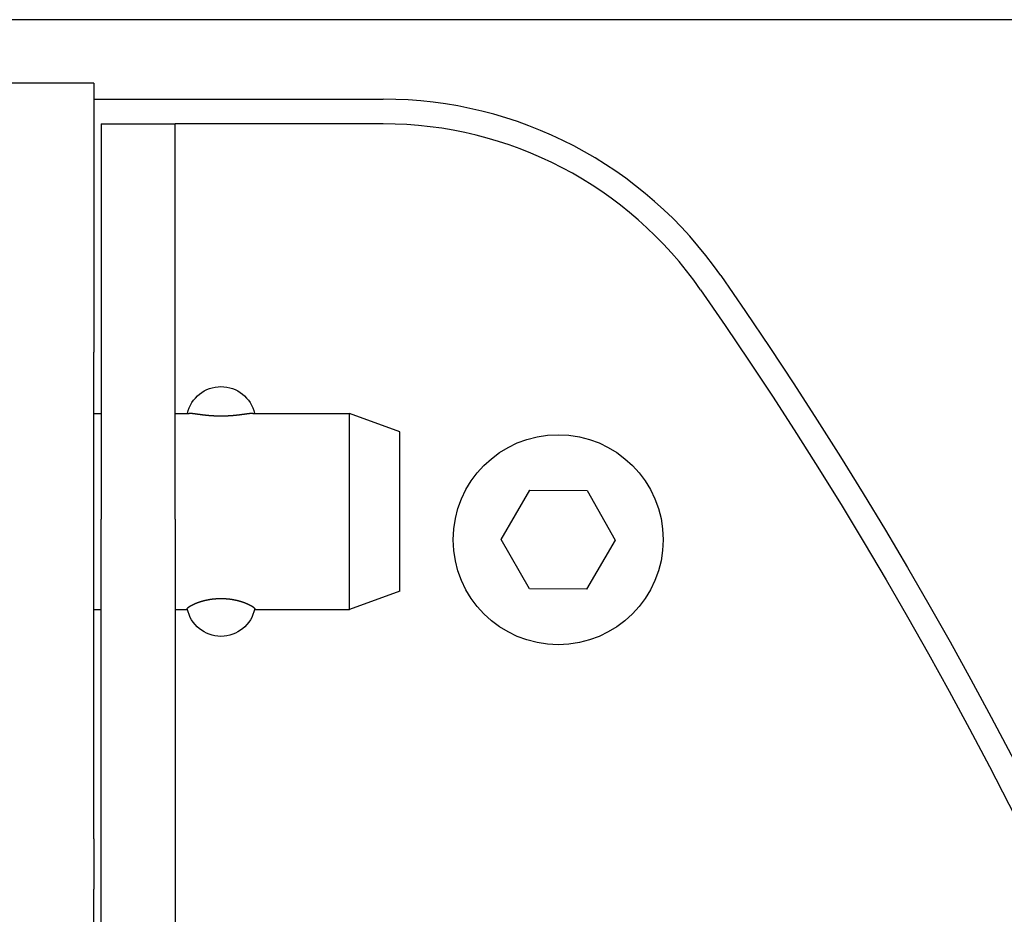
# Model space of a CAD drawing. Extents: x 1917 to 3682, y 1570 to 2675.
# Tile 155 of 166: x 3498 to 3538, y 2575 to 2612. Entities that reach past the tile are written whole.
import ezdxf

# ---------------------------------------------------------------- set-up
doc = ezdxf.new("R2010")
doc.units = 0
doc.header["$MEASUREMENT"] = 0
doc.layers.add('KF_SEQUENZA_5_NW_REAR', color=7, linetype='CONTINUOUS')

# ---------------------------------------------------------------- blocks, each defined once
blk = doc.blocks.new('KF_SEQUENZA_5_NW_REAR')
at = {"layer": 'KF_SEQUENZA_5_NW_REAR'}
for p, q in [((72.5, -40.879796), (-72.5, -40.879796)), ((72.5, -40.879796), (-72.5, -40.879796)), ((3, -43.44933), (-3, -43.44933)), ((3, -43.44933), (3, -54.335045)), ((3, -44.096028), (14.715535, -44.096028)), ((3.3, -45.095868), (6.3, -45.095868)), ((3.3, -45.095868), (3.3, -61.095868)), ((6.3, -61.095868), (6.3, -45.095868)), ((10.1, -45.095868), (6.3, -45.095868)), ((14.71542, -45.095868), (10.1, -45.095868)), ((3, -74.039282), (3, -54.335045)), ((3, -56.818707), (3.3, -56.818707)), ((6.3, -56.818707), (6.864742, -56.818707)), ((9.434259, -56.818707), (13.356164, -56.818707)), ((13.356164, -64.756207), (13.356164, -56.818707)), ((15.388164, -57.558294), (13.356164, -56.818707)), ((15.388164, -64.016619), (15.388164, -57.558294)), ((19.49064, -61.91708), (20.657293, -59.924029)), ((20.657293, -59.924029), (22.966653, -59.937854)), ((22.966653, -59.937854), (24.10936, -61.94473)), ((3.3, -246.903526), (3.3, -61.095868)), ((6.3, -61.095868), (6.3, -246.903526)), ((20.633347, -63.923957), (19.49064, -61.91708)), ((24.10936, -61.94473), (22.942707, -63.937782)), ((15.388164, -64.016619), (13.356164, -64.756207)), ((22.942707, -63.937782), (20.633347, -63.923957)), ((3, -64.756207), (3.3, -64.756207)), ((6.3, -64.756207), (6.79068, -64.756207)), ((9.50832, -64.756207), (13.356164, -64.756207)), ((3, -74.039282), (3, -76.077941)), ((3, -78.116599), (3, -76.077941))]:
    blk.add_line(p, q, dxfattribs=at)
for points in [[(8.1495, -56.9308, 0), (8.14441, -56.9308, 0), (8.13932, -56.9308, 0), (8.13422, -56.9308, 0), (8.12911, -56.9308, 0), (8.124, -56.9308, 0), (8.11888, -56.9307, 0), (8.11375, -56.9307, 0), (8.10862, -56.9307, 0), (8.10348, -56.9306, 0), (8.09833, -56.9306, 0), (8.09318, -56.9305, 0), (8.08802, -56.9305, 0), (8.08286, -56.9304, 0), (8.07769, -56.9303, 0), (8.07252, -56.9303, 0), (8.06734, -56.9302, 0), (8.06216, -56.9301, 0), (8.05697, -56.93, 0), (8.05178, -56.9299, 0), (8.04658, -56.9298, 0), (8.04138, -56.9297, 0), (8.03617, -56.9296, 0), (8.03097, -56.9295, 0), (8.02576, -56.9294, 0), (8.02054, -56.9292, 0), (8.01532, -56.9291, 0), (8.0101, -56.929, 0), (8.00488, -56.9288, 0), (7.99965, -56.9287, 0), (7.99442, -56.9285, 0), (7.98919, -56.9284, 0), (7.98396, -56.9282, 0), (7.97872, -56.9281, 0), (7.97348, -56.9279, 0), (7.96824, -56.9277, 0), (7.963, -56.9275, 0), (7.95776, -56.9274, 0), (7.95252, -56.9272, 0), (7.94727, -56.927, 0), (7.94203, -56.9268, 0), (7.93678, -56.9266, 0), (7.93154, -56.9264, 0), (7.92629, -56.9262, 0), (7.92104, -56.926, 0), (7.9158, -56.9257, 0), (7.91055, -56.9255, 0), (7.90531, -56.9253, 0), (7.90006, -56.925, 0), (7.89482, -56.9248, 0), (7.88957, -56.9246, 0), (7.88433, -56.9243, 0), (7.87909, -56.9241, 0), (7.87385, -56.9238, 0), (7.86861, -56.9236, 0), (7.86338, -56.9233, 0), (7.85814, -56.923, 0), (7.85291, -56.9227, 0), (7.84768, -56.9225, 0), (7.84245, -56.9222, 0), (7.83723, -56.9219, 0), (7.83201, -56.9216, 0), (7.82679, -56.9213, 0), (7.82157, -56.921, 0), (7.81636, -56.9207, 0), (7.81115, -56.9204, 0), (7.80595, -56.9201, 0), (7.80075, -56.9198, 0), (7.79555, -56.9194, 0), (7.79036, -56.9191, 0), (7.78517, -56.9188, 0), (7.77998, -56.9184, 0), (7.7748, -56.9181, 0), (7.76963, -56.9178, 0), (7.76446, -56.9174, 0), (7.7593, -56.9171, 0), (7.75414, -56.9167, 0), (7.74899, -56.9163, 0), (7.74384, -56.916, 0), (7.7387, -56.9156, 0), (7.73356, -56.9152, 0), (7.72843, -56.9149, 0), (7.72331, -56.9145, 0), (7.7182, -56.9141, 0), (7.71309, -56.9137, 0), (7.70799, -56.9133, 0), (7.70289, -56.9129, 0), (7.6978, -56.9125, 0), (7.69272, -56.9121, 0), (7.68765, -56.9117, 0), (7.68259, -56.9113, 0), (7.67753, -56.9109, 0), (7.67248, -56.9105, 0), (7.66744, -56.91, 0), (7.66241, -56.9096, 0), (7.65739, -56.9092, 0), (7.65238, -56.9087, 0), (7.64737, -56.9083, 0), (7.64238, -56.9079, 0), (7.63739, -56.9074, 0), (7.63241, -56.907, 0), (7.62744, -56.9065, 0), (7.62248, -56.9061, 0), (7.61753, -56.9056, 0), (7.61259, -56.9051, 0), (7.60766, -56.9047, 0), (7.60274, -56.9042, 0), (7.59783, -56.9037, 0), (7.59293, -56.9033, 0), (7.58804, -56.9028, 0), (7.58316, -56.9023, 0), (7.57829, -56.9018, 0), (7.57344, -56.9014, 0), (7.56859, -56.9009, 0), (7.56375, -56.9004, 0), (7.55893, -56.8999, 0), (7.55411, -56.8994, 0), (7.54931, -56.8989, 0), (7.54451, -56.8984, 0), (7.53973, -56.8979, 0), (7.53496, -56.8974, 0), (7.5302, -56.8969, 0), (7.52546, -56.8964, 0), (7.52072, -56.8959, 0), (7.516, -56.8954, 0), (7.51129, -56.8949, 0), (7.50659, -56.8944, 0), (7.50191, -56.8939, 0), (7.49723, -56.8933, 0), (7.49257, -56.8928, 0), (7.48792, -56.8923, 0), (7.48329, -56.8918, 0), (7.47867, -56.8913, 0), (7.47406, -56.8907, 0), (7.46946, -56.8902, 0), (7.46488, -56.8897, 0), (7.46031, -56.8892, 0), (7.45575, -56.8886, 0), (7.45121, -56.8881, 0), (7.44668, -56.8876, 0), (7.44216, -56.8871, 0), (7.43766, -56.8865, 0), (7.43318, -56.886, 0), (7.4287, -56.8855, 0), (7.42424, -56.8849, 0), (7.4198, -56.8844, 0), (7.41537, -56.8839, 0), (7.41095, -56.8833, 0), (7.40655, -56.8828, 0), (7.40217, -56.8823, 0), (7.3978, -56.8817, 0), (7.39344, -56.8812, 0), (7.3891, -56.8807, 0), (7.38478, -56.8801, 0), (7.38047, -56.8796, 0), (7.37617, -56.8791, 0), (7.3719, -56.8785, 0), (7.36763, -56.878, 0), (7.36339, -56.8774, 0), (7.35916, -56.8769, 0), (7.35494, -56.8764, 0), (7.35074, -56.8758, 0), (7.34656, -56.8753, 0), (7.3424, -56.8748, 0), (7.33825, -56.8742, 0), (7.33412, -56.8737, 0), (7.33, -56.8732, 0), (7.32591, -56.8726, 0), (7.32182, -56.8721, 0), (7.31776, -56.8716, 0), (7.31371, -56.871, 0), (7.30969, -56.8705, 0), (7.30567, -56.87, 0), (7.30168, -56.8695, 0), (7.2977, -56.8689, 0), (7.29375, -56.8684, 0), (7.28981, -56.8679, 0), (7.28588, -56.8674, 0), (7.28198, -56.8668, 0), (7.27809, -56.8663, 0), (7.27423, -56.8658, 0), (7.27038, -56.8653, 0), (7.26655, -56.8648, 0), (7.26274, -56.8643, 0), (7.25895, -56.8637, 0), (7.25517, -56.8632, 0), (7.25141, -56.8627, 0), (7.24765, -56.8622, 0), (7.24389, -56.8617, 0), (7.24013, -56.8612, 0), (7.23637, -56.8607, 0), (7.23262, -56.8602, 0), (7.22886, -56.8596, 0), (7.2251, -56.8591, 0), (7.22135, -56.8586, 0), (7.2176, -56.8581, 0), (7.21386, -56.8576, 0), (7.21011, -56.8571, 0), (7.20637, -56.8566, 0), (7.20264, -56.856, 0), (7.19891, -56.8555, 0), (7.19518, -56.855, 0), (7.19146, -56.8545, 0), (7.18775, -56.854, 0), (7.18404, -56.8535, 0), (7.18034, -56.853, 0), (7.17664, -56.8525, 0), (7.17295, -56.852, 0), (7.16927, -56.8514, 0), (7.1656, -56.8509, 0), (7.16194, -56.8504, 0), (7.15828, -56.8499, 0), (7.15463, -56.8494, 0), (7.15099, -56.8489, 0), (7.14737, -56.8484, 0), (7.14375, -56.8479, 0), (7.14014, -56.8474, 0), (7.13654, -56.8469, 0), (7.13296, -56.8465, 0), (7.12938, -56.846, 0), (7.12582, -56.8455, 0), (7.12227, -56.845, 0), (7.11873, -56.8445, 0), (7.11521, -56.844, 0), (7.1117, -56.8436, 0), (7.1082, -56.8431, 0), (7.10472, -56.8426, 0), (7.10125, -56.8421, 0), (7.0978, -56.8417, 0), (7.09436, -56.8412, 0), (7.09093, -56.8407, 0), (7.08753, -56.8403, 0), (7.08414, -56.8398, 0), (7.08076, -56.8394, 0), (7.0774, -56.8389, 0), (7.07407, -56.8385, 0), (7.07074, -56.838, 0), (7.06744, -56.8376, 0), (7.06415, -56.8372, 0), (7.06089, -56.8367, 0), (7.05764, -56.8363, 0), (7.05441, -56.8359, 0), (7.05121, -56.8355, 0), (7.04802, -56.8351, 0), (7.04485, -56.8347, 0), (7.04171, -56.8343, 0), (7.03858, -56.8339, 0), (7.03548, -56.8335, 0), (7.0324, -56.8331, 0), (7.02935, -56.8327, 0), (7.02631, -56.8323, 0), (7.0233, -56.8319, 0), (7.02031, -56.8315, 0), (7.01735, -56.8312, 0), (7.01441, -56.8308, 0), (7.0115, -56.8305, 0), (7.00861, -56.8301, 0), (7.00575, -56.8298, 0), (7.00291, -56.8294, 0), (7.0001, -56.8291, 0), (6.99731, -56.8288, 0), (6.99455, -56.8284, 0), (6.99182, -56.8281, 0), (6.98912, -56.8278, 0), (6.98645, -56.8275, 0), (6.9838, -56.8272, 0), (6.98118, -56.8269, 0), (6.9786, -56.8266, 0), (6.97604, -56.8263, 0), (6.97351, -56.8261, 0), (6.97101, -56.8258, 0), (6.96853, -56.8255, 0), (6.96606, -56.8253, 0), (6.9636, -56.825, 0), (6.96116, -56.8248, 0), (6.95872, -56.8245, 0), (6.95629, -56.8243, 0), (6.95388, -56.824, 0), (6.95148, -56.8238, 0), (6.94909, -56.8236, 0), (6.94671, -56.8234, 0), (6.94434, -56.8231, 0), (6.94199, -56.8229, 0), (6.93965, -56.8227, 0), (6.93732, -56.8225, 0), (6.935, -56.8223, 0), (6.93269, -56.8221, 0), (6.9304, -56.8219, 0), (6.92813, -56.8217, 0), (6.92586, -56.8216, 0), (6.92361, -56.8214, 0), (6.92137, -56.8212, 0), (6.91915, -56.8211, 0), (6.91694, -56.8209, 0), (6.91474, -56.8207, 0), (6.91256, -56.8206, 0), (6.91039, -56.8204, 0), (6.90824, -56.8203, 0), (6.9061, -56.8202, 0), (6.90398, -56.82, 0), (6.90187, -56.8199, 0), (6.89978, -56.8198, 0), (6.8977, -56.8197, 0), (6.89564, -56.8196, 0), (6.89359, -56.8195, 0), (6.89156, -56.8194, 0), (6.88954, -56.8193, 0), (6.88754, -56.8192, 0), (6.88556, -56.8192, 0), (6.88359, -56.8191, 0), (6.88164, -56.819, 0), (6.87971, -56.819, 0), (6.87779, -56.8189, 0), (6.87589, -56.8189, 0), (6.87401, -56.8188, 0), (6.87214, -56.8188, 0), (6.8703, -56.8188, 0), (6.86846, -56.8188, 0), (6.86665, -56.8188, 0), (6.86486, -56.8187, 0)], [(9.43414, -56.8187, 0), (9.43235, -56.8188, 0), (9.43054, -56.8188, 0), (9.4287, -56.8188, 0), (9.42686, -56.8188, 0), (9.42499, -56.8188, 0), (9.42311, -56.8189, 0), (9.42121, -56.8189, 0), (9.41929, -56.819, 0), (9.41736, -56.819, 0), (9.41541, -56.8191, 0), (9.41344, -56.8192, 0), (9.41146, -56.8192, 0), (9.40946, -56.8193, 0), (9.40744, -56.8194, 0), (9.40541, -56.8195, 0), (9.40336, -56.8196, 0), (9.4013, -56.8197, 0), (9.39922, -56.8198, 0), (9.39713, -56.8199, 0), (9.39502, -56.82, 0), (9.3929, -56.8202, 0), (9.39076, -56.8203, 0), (9.38861, -56.8204, 0), (9.38644, -56.8206, 0), (9.38426, -56.8207, 0), (9.38206, -56.8209, 0), (9.37985, -56.8211, 0), (9.37763, -56.8212, 0), (9.37539, -56.8214, 0), (9.37314, -56.8216, 0), (9.37087, -56.8217, 0), (9.3686, -56.8219, 0), (9.36631, -56.8221, 0), (9.364, -56.8223, 0), (9.36168, -56.8225, 0), (9.35936, -56.8227, 0), (9.35701, -56.8229, 0), (9.35466, -56.8231, 0), (9.35229, -56.8234, 0), (9.34991, -56.8236, 0), (9.34752, -56.8238, 0), (9.34512, -56.824, 0), (9.34271, -56.8243, 0), (9.34028, -56.8245, 0), (9.33784, -56.8248, 0), (9.3354, -56.825, 0), (9.33294, -56.8253, 0), (9.33047, -56.8255, 0), (9.32799, -56.8258, 0), (9.32549, -56.8261, 0), (9.32296, -56.8263, 0), (9.3204, -56.8266, 0), (9.31782, -56.8269, 0), (9.3152, -56.8272, 0), (9.31255, -56.8275, 0), (9.30988, -56.8278, 0), (9.30718, -56.8281, 0), (9.30445, -56.8284, 0), (9.30169, -56.8288, 0), (9.2989, -56.8291, 0), (9.29609, -56.8294, 0), (9.29325, -56.8298, 0), (9.29039, -56.8301, 0), (9.2875, -56.8305, 0), (9.28459, -56.8308, 0), (9.28165, -56.8312, 0), (9.27869, -56.8315, 0), (9.2757, -56.8319, 0), (9.27269, -56.8323, 0), (9.26965, -56.8327, 0), (9.2666, -56.8331, 0), (9.26352, -56.8335, 0), (9.26042, -56.8339, 0), (9.25729, -56.8343, 0), (9.25415, -56.8347, 0), (9.25098, -56.8351, 0), (9.24779, -56.8355, 0), (9.24459, -56.8359, 0), (9.24136, -56.8363, 0), (9.23811, -56.8367, 0), (9.23485, -56.8372, 0), (9.23156, -56.8376, 0), (9.22826, -56.838, 0), (9.22493, -56.8385, 0), (9.2216, -56.8389, 0), (9.21824, -56.8394, 0), (9.21486, -56.8398, 0), (9.21147, -56.8403, 0), (9.20807, -56.8407, 0), (9.20464, -56.8412, 0), (9.2012, -56.8417, 0), (9.19775, -56.8421, 0), (9.19428, -56.8426, 0), (9.1908, -56.8431, 0), (9.1873, -56.8436, 0), (9.18379, -56.844, 0), (9.18027, -56.8445, 0), (9.17673, -56.845, 0), (9.17318, -56.8455, 0), (9.16962, -56.846, 0), (9.16604, -56.8465, 0), (9.16246, -56.8469, 0), (9.15886, -56.8474, 0), (9.15525, -56.8479, 0), (9.15163, -56.8484, 0), (9.14801, -56.8489, 0), (9.14437, -56.8494, 0), (9.14072, -56.8499, 0), (9.13706, -56.8504, 0), (9.1334, -56.8509, 0), (9.12973, -56.8514, 0), (9.12605, -56.852, 0), (9.12236, -56.8525, 0), (9.11866, -56.853, 0), (9.11496, -56.8535, 0), (9.11125, -56.854, 0), (9.10754, -56.8545, 0), (9.10382, -56.855, 0), (9.10009, -56.8555, 0), (9.09636, -56.856, 0), (9.09263, -56.8566, 0), (9.08889, -56.8571, 0), (9.08514, -56.8576, 0), (9.0814, -56.8581, 0), (9.07765, -56.8586, 0), (9.0739, -56.8591, 0), (9.07014, -56.8596, 0), (9.06638, -56.8602, 0), (9.06263, -56.8607, 0), (9.05887, -56.8612, 0), (9.05511, -56.8617, 0), (9.05135, -56.8622, 0), (9.04759, -56.8627, 0), (9.04383, -56.8632, 0), (9.04005, -56.8637, 0), (9.03626, -56.8643, 0), (9.03245, -56.8648, 0), (9.02862, -56.8653, 0), (9.02477, -56.8658, 0), (9.02091, -56.8663, 0), (9.01702, -56.8668, 0), (9.01312, -56.8674, 0), (9.00919, -56.8679, 0), (9.00525, -56.8684, 0), (9.0013, -56.8689, 0), (8.99732, -56.8695, 0), (8.99333, -56.87, 0), (8.98931, -56.8705, 0), (8.98529, -56.871, 0), (8.98124, -56.8716, 0), (8.97718, -56.8721, 0), (8.9731, -56.8726, 0), (8.969, -56.8732, 0), (8.96488, -56.8737, 0), (8.96075, -56.8742, 0), (8.9566, -56.8748, 0), (8.95244, -56.8753, 0), (8.94826, -56.8758, 0), (8.94406, -56.8764, 0), (8.93984, -56.8769, 0), (8.93561, -56.8774, 0), (8.93137, -56.878, 0), (8.9271, -56.8785, 0), (8.92283, -56.8791, 0), (8.91853, -56.8796, 0), (8.91422, -56.8801, 0), (8.9099, -56.8807, 0), (8.90556, -56.8812, 0), (8.9012, -56.8817, 0), (8.89683, -56.8823, 0), (8.89245, -56.8828, 0), (8.88805, -56.8833, 0), (8.88363, -56.8839, 0), (8.8792, -56.8844, 0), (8.87476, -56.8849, 0), (8.8703, -56.8855, 0), (8.86582, -56.886, 0), (8.86134, -56.8865, 0), (8.85684, -56.8871, 0), (8.85232, -56.8876, 0), (8.84779, -56.8881, 0), (8.84325, -56.8886, 0), (8.83869, -56.8892, 0), (8.83412, -56.8897, 0), (8.82954, -56.8902, 0), (8.82494, -56.8907, 0), (8.82033, -56.8913, 0), (8.81571, -56.8918, 0), (8.81108, -56.8923, 0), (8.80643, -56.8928, 0), (8.80177, -56.8933, 0), (8.79709, -56.8939, 0), (8.79241, -56.8944, 0), (8.78771, -56.8949, 0), (8.783, -56.8954, 0), (8.77828, -56.8959, 0), (8.77354, -56.8964, 0), (8.7688, -56.8969, 0), (8.76404, -56.8974, 0), (8.75927, -56.8979, 0), (8.75449, -56.8984, 0), (8.74969, -56.8989, 0), (8.74489, -56.8994, 0), (8.74007, -56.8999, 0), (8.73525, -56.9004, 0), (8.73041, -56.9009, 0), (8.72556, -56.9014, 0), (8.72071, -56.9018, 0), (8.71584, -56.9023, 0), (8.71096, -56.9028, 0), (8.70607, -56.9033, 0), (8.70117, -56.9037, 0), (8.69626, -56.9042, 0), (8.69134, -56.9047, 0), (8.68641, -56.9051, 0), (8.68147, -56.9056, 0), (8.67652, -56.9061, 0), (8.67156, -56.9065, 0), (8.66659, -56.907, 0), (8.66161, -56.9074, 0), (8.65662, -56.9079, 0), (8.65163, -56.9083, 0), (8.64662, -56.9087, 0), (8.64161, -56.9092, 0), (8.63659, -56.9096, 0), (8.63156, -56.91, 0), (8.62652, -56.9105, 0), (8.62147, -56.9109, 0), (8.61641, -56.9113, 0), (8.61135, -56.9117, 0), (8.60628, -56.9121, 0), (8.6012, -56.9125, 0), (8.59611, -56.9129, 0), (8.59101, -56.9133, 0), (8.58591, -56.9137, 0), (8.5808, -56.9141, 0), (8.57569, -56.9145, 0), (8.57057, -56.9149, 0), (8.56544, -56.9152, 0), (8.5603, -56.9156, 0), (8.55516, -56.916, 0), (8.55001, -56.9163, 0), (8.54486, -56.9167, 0), (8.5397, -56.9171, 0), (8.53454, -56.9174, 0), (8.52937, -56.9178, 0), (8.5242, -56.9181, 0), (8.51902, -56.9184, 0), (8.51383, -56.9188, 0), (8.50864, -56.9191, 0), (8.50345, -56.9194, 0), (8.49825, -56.9198, 0), (8.49305, -56.9201, 0), (8.48785, -56.9204, 0), (8.48264, -56.9207, 0), (8.47743, -56.921, 0), (8.47221, -56.9213, 0), (8.46699, -56.9216, 0), (8.46177, -56.9219, 0), (8.45655, -56.9222, 0), (8.45132, -56.9225, 0), (8.44609, -56.9227, 0), (8.44086, -56.923, 0), (8.43562, -56.9233, 0), (8.43039, -56.9236, 0), (8.42515, -56.9238, 0), (8.41991, -56.9241, 0), (8.41467, -56.9243, 0), (8.40943, -56.9246, 0), (8.40418, -56.9248, 0), (8.39894, -56.925, 0), (8.39369, -56.9253, 0), (8.38845, -56.9255, 0), (8.3832, -56.9257, 0), (8.37796, -56.926, 0), (8.37271, -56.9262, 0), (8.36746, -56.9264, 0), (8.36222, -56.9266, 0), (8.35697, -56.9268, 0), (8.35173, -56.927, 0), (8.34648, -56.9272, 0), (8.34124, -56.9274, 0), (8.336, -56.9275, 0), (8.33076, -56.9277, 0), (8.32552, -56.9279, 0), (8.32028, -56.9281, 0), (8.31504, -56.9282, 0), (8.30981, -56.9284, 0), (8.30458, -56.9285, 0), (8.29935, -56.9287, 0), (8.29412, -56.9288, 0), (8.2889, -56.929, 0), (8.28368, -56.9291, 0), (8.27846, -56.9292, 0), (8.27324, -56.9294, 0), (8.26803, -56.9295, 0), (8.26283, -56.9296, 0), (8.25762, -56.9297, 0), (8.25242, -56.9298, 0), (8.24722, -56.9299, 0), (8.24203, -56.93, 0), (8.23685, -56.9301, 0), (8.23166, -56.9302, 0), (8.22648, -56.9303, 0), (8.22131, -56.9303, 0), (8.21614, -56.9304, 0), (8.21098, -56.9305, 0), (8.20582, -56.9305, 0), (8.20067, -56.9306, 0), (8.19552, -56.9306, 0), (8.19038, -56.9307, 0), (8.18525, -56.9307, 0), (8.18012, -56.9307, 0), (8.175, -56.9308, 0), (8.16989, -56.9308, 0), (8.16478, -56.9308, 0), (8.15968, -56.9308, 0), (8.15459, -56.9308, 0), (8.1495, -56.9308, 0)], [(6.78538, -64.7315, 0), (6.78526, -64.7309, 0), (6.78517, -64.7303, 0), (6.78509, -64.7297, 0), (6.78504, -64.7291, 0), (6.785, -64.7285, 0), (6.78498, -64.7279, 0), (6.78498, -64.7273, 0), (6.78499, -64.7267, 0), (6.78503, -64.7261, 0), (6.78508, -64.7254, 0), (6.78516, -64.7248, 0), (6.78525, -64.7241, 0), (6.78536, -64.7235, 0), (6.78549, -64.7228, 0), (6.78564, -64.7221, 0), (6.78581, -64.7214, 0), (6.786, -64.7208, 0), (6.78621, -64.7201, 0), (6.78643, -64.7193, 0), (6.78668, -64.7186, 0), (6.78694, -64.7179, 0), (6.78723, -64.7172, 0), (6.78753, -64.7164, 0), (6.78785, -64.7157, 0), (6.78819, -64.7149, 0), (6.78855, -64.7142, 0), (6.78893, -64.7134, 0), (6.78933, -64.7126, 0), (6.78975, -64.7118, 0), (6.79019, -64.711, 0), (6.79065, -64.7102, 0), (6.79113, -64.7094, 0), (6.79162, -64.7086, 0), (6.79214, -64.7078, 0), (6.79268, -64.7069, 0), (6.79323, -64.7061, 0), (6.79381, -64.7052, 0), (6.79441, -64.7044, 0), (6.79502, -64.7035, 0), (6.79566, -64.7026, 0), (6.79631, -64.7018, 0), (6.79699, -64.7009, 0), (6.79768, -64.7, 0), (6.7984, -64.6991, 0), (6.79913, -64.6982, 0), (6.79989, -64.6972, 0), (6.80066, -64.6963, 0), (6.80146, -64.6954, 0), (6.80227, -64.6944, 0), (6.80311, -64.6935, 0), (6.80396, -64.6925, 0), (6.80484, -64.6916, 0), (6.80574, -64.6906, 0), (6.80665, -64.6896, 0), (6.80759, -64.6887, 0), (6.80855, -64.6877, 0), (6.80953, -64.6867, 0), (6.81052, -64.6857, 0), (6.81154, -64.6847, 0), (6.81258, -64.6836, 0), (6.81364, -64.6826, 0), (6.81472, -64.6816, 0), (6.81582, -64.6806, 0), (6.81694, -64.6795, 0), (6.81809, -64.6785, 0), (6.81925, -64.6774, 0), (6.82043, -64.6763, 0), (6.82164, -64.6753, 0), (6.82286, -64.6742, 0), (6.82411, -64.6731, 0), (6.82538, -64.672, 0), (6.82667, -64.6709, 0), (6.82797, -64.6698, 0), (6.8293, -64.6687, 0), (6.83066, -64.6676, 0), (6.83203, -64.6665, 0), (6.83342, -64.6653, 0), (6.83484, -64.6642, 0), (6.83627, -64.6631, 0), (6.83773, -64.6619, 0), (6.8392, -64.6608, 0), (6.8407, -64.6596, 0), (6.84222, -64.6584, 0), (6.84375, -64.6573, 0), (6.84531, -64.6561, 0), (6.84689, -64.6549, 0), (6.84848, -64.6537, 0), (6.8501, -64.6525, 0), (6.85174, -64.6513, 0), (6.85339, -64.6501, 0), (6.85506, -64.6489, 0), (6.85676, -64.6477, 0), (6.85847, -64.6465, 0), (6.8602, -64.6453, 0), (6.86194, -64.6441, 0), (6.86371, -64.6428, 0), (6.8655, -64.6416, 0), (6.8673, -64.6404, 0), (6.86912, -64.6391, 0), (6.87096, -64.6379, 0), (6.87281, -64.6366, 0), (6.87468, -64.6354, 0), (6.87657, -64.6341, 0), (6.87848, -64.6329, 0), (6.88041, -64.6316, 0), (6.88235, -64.6304, 0), (6.8843, -64.6291, 0), (6.88628, -64.6278, 0), (6.88827, -64.6265, 0), (6.89027, -64.6253, 0), (6.8923, -64.624, 0), (6.89433, -64.6227, 0), (6.89639, -64.6214, 0), (6.89846, -64.6201, 0), (6.90054, -64.6188, 0), (6.90264, -64.6176, 0), (6.90476, -64.6163, 0), (6.90689, -64.615, 0), (6.90903, -64.6137, 0), (6.91119, -64.6124, 0), (6.91336, -64.6111, 0), (6.91555, -64.6098, 0), (6.91775, -64.6085, 0), (6.91997, -64.6071, 0), (6.9222, -64.6058, 0), (6.92444, -64.6045, 0), (6.9267, -64.6032, 0), (6.92897, -64.6019, 0), (6.93125, -64.6006, 0), (6.93355, -64.5993, 0), (6.93586, -64.598, 0), (6.93818, -64.5967, 0), (6.94052, -64.5953, 0), (6.94287, -64.594, 0), (6.94523, -64.5927, 0), (6.9476, -64.5914, 0), (6.94998, -64.5901, 0), (6.95238, -64.5888, 0), (6.95479, -64.5875, 0), (6.95721, -64.5861, 0), (6.95964, -64.5848, 0), (6.96208, -64.5835, 0), (6.96453, -64.5822, 0), (6.96699, -64.5809, 0), (6.96947, -64.5796, 0), (6.97196, -64.5783, 0), (6.97447, -64.5769, 0), (6.97701, -64.5756, 0), (6.97958, -64.5743, 0), (6.98218, -64.5729, 0), (6.98481, -64.5716, 0), (6.98747, -64.5702, 0), (6.99015, -64.5689, 0), (6.99287, -64.5675, 0), (6.99561, -64.5661, 0), (6.99838, -64.5647, 0), (7.00117, -64.5633, 0), (7.004, -64.562, 0), (7.00684, -64.5606, 0), (7.00972, -64.5591, 0), (7.01262, -64.5577, 0), (7.01554, -64.5563, 0), (7.01849, -64.5549, 0), (7.02147, -64.5535, 0), (7.02446, -64.552, 0), (7.02749, -64.5506, 0), (7.03053, -64.5492, 0), (7.0336, -64.5477, 0), (7.03669, -64.5463, 0), (7.0398, -64.5448, 0), (7.04293, -64.5434, 0), (7.04609, -64.5419, 0), (7.04926, -64.5404, 0), (7.05246, -64.539, 0), (7.05568, -64.5375, 0), (7.05891, -64.536, 0), (7.06217, -64.5346, 0), (7.06544, -64.5331, 0), (7.06874, -64.5316, 0), (7.07205, -64.5301, 0), (7.07538, -64.5287, 0), (7.07873, -64.5272, 0), (7.08209, -64.5257, 0), (7.08548, -64.5242, 0), (7.08888, -64.5227, 0), (7.09229, -64.5212, 0), (7.09572, -64.5198, 0), (7.09917, -64.5183, 0), (7.10263, -64.5168, 0), (7.10611, -64.5153, 0), (7.1096, -64.5138, 0), (7.1131, -64.5123, 0), (7.11662, -64.5109, 0), (7.12015, -64.5094, 0), (7.12369, -64.5079, 0), (7.12725, -64.5064, 0), (7.13082, -64.5049, 0), (7.1344, -64.5035, 0), (7.13799, -64.502, 0), (7.14159, -64.5005, 0), (7.14521, -64.4991, 0), (7.14883, -64.4976, 0), (7.15247, -64.4961, 0), (7.15611, -64.4947, 0), (7.15976, -64.4932, 0), (7.16342, -64.4918, 0), (7.16709, -64.4903, 0), (7.17077, -64.4889, 0), (7.17446, -64.4874, 0), (7.17815, -64.486, 0), (7.18185, -64.4846, 0), (7.18556, -64.4831, 0), (7.18927, -64.4817, 0), (7.19299, -64.4803, 0), (7.19671, -64.4789, 0), (7.20044, -64.4775, 0), (7.20417, -64.4761, 0), (7.20791, -64.4747, 0), (7.21165, -64.4733, 0), (7.2154, -64.4719, 0), (7.21915, -64.4705, 0), (7.2229, -64.4692, 0), (7.22666, -64.4678, 0), (7.23041, -64.4664, 0), (7.23417, -64.4651, 0), (7.23793, -64.4638, 0), (7.24169, -64.4624, 0), (7.24546, -64.4611, 0), (7.24922, -64.4598, 0), (7.25298, -64.4585, 0), (7.25675, -64.4572, 0), (7.26053, -64.4559, 0), (7.26433, -64.4546, 0), (7.26815, -64.4533, 0), (7.27199, -64.452, 0), (7.27585, -64.4507, 0), (7.27972, -64.4494, 0), (7.28362, -64.4481, 0), (7.28753, -64.4468, 0), (7.29146, -64.4455, 0), (7.29541, -64.4442, 0), (7.29938, -64.4429, 0), (7.30337, -64.4416, 0), (7.30737, -64.4404, 0), (7.31139, -64.4391, 0), (7.31543, -64.4378, 0), (7.31948, -64.4365, 0), (7.32356, -64.4352, 0), (7.32765, -64.434, 0), (7.33175, -64.4327, 0), (7.33588, -64.4314, 0), (7.34002, -64.4301, 0), (7.34418, -64.4289, 0), (7.34835, -64.4276, 0), (7.35254, -64.4263, 0), (7.35675, -64.4251, 0), (7.36097, -64.4238, 0), (7.36521, -64.4226, 0), (7.36946, -64.4213, 0), (7.37374, -64.4201, 0), (7.37802, -64.4188, 0), (7.38232, -64.4176, 0), (7.38664, -64.4164, 0), (7.39098, -64.4151, 0), (7.39532, -64.4139, 0), (7.39969, -64.4127, 0), (7.40407, -64.4114, 0), (7.40846, -64.4102, 0), (7.41287, -64.409, 0), (7.41729, -64.4078, 0), (7.42173, -64.4066, 0), (7.42618, -64.4054, 0), (7.43065, -64.4042, 0), (7.43513, -64.403, 0), (7.43963, -64.4018, 0), (7.44414, -64.4006, 0), (7.44866, -64.3994, 0), (7.4532, -64.3983, 0), (7.45775, -64.3971, 0), (7.46231, -64.3959, 0), (7.46689, -64.3948, 0), (7.47148, -64.3936, 0), (7.47609, -64.3924, 0), (7.4807, -64.3913, 0), (7.48533, -64.3902, 0), (7.48998, -64.389, 0), (7.49463, -64.3879, 0), (7.4993, -64.3868, 0), (7.50398, -64.3856, 0), (7.50868, -64.3845, 0), (7.51338, -64.3834, 0), (7.5181, -64.3823, 0), (7.52283, -64.3812, 0), (7.52757, -64.3801, 0), (7.53233, -64.379, 0), (7.53709, -64.378, 0), (7.54187, -64.3769, 0), (7.54666, -64.3758, 0), (7.55146, -64.3748, 0), (7.55627, -64.3737, 0), (7.56109, -64.3727, 0), (7.56592, -64.3716, 0), (7.57077, -64.3706, 0), (7.57562, -64.3696, 0), (7.58049, -64.3685, 0), (7.58536, -64.3675, 0), (7.59025, -64.3665, 0), (7.59515, -64.3655, 0), (7.60005, -64.3645, 0), (7.60497, -64.3635, 0), (7.6099, -64.3626, 0), (7.61483, -64.3616, 0), (7.61978, -64.3606, 0), (7.62474, -64.3597, 0), (7.6297, -64.3587, 0), (7.63468, -64.3578, 0), (7.63966, -64.3569, 0), (7.64465, -64.3559, 0), (7.64966, -64.355, 0), (7.65467, -64.3541, 0), (7.65969, -64.3532, 0), (7.66472, -64.3523, 0), (7.66975, -64.3515, 0), (7.6748, -64.3506, 0), (7.67985, -64.3497, 0), (7.68492, -64.3489, 0), (7.68999, -64.348, 0), (7.69506, -64.3472, 0), (7.70015, -64.3464, 0), (7.70524, -64.3455, 0), (7.71034, -64.3447, 0), (7.71545, -64.3439, 0), (7.72056, -64.3431, 0), (7.72569, -64.3424, 0), (7.73081, -64.3416, 0), (7.73595, -64.3408, 0), (7.74109, -64.3401, 0), (7.74623, -64.3393, 0), (7.75139, -64.3386, 0), (7.75654, -64.3379, 0), (7.76171, -64.3371, 0), (7.76688, -64.3364, 0), (7.77205, -64.3357, 0), (7.77723, -64.335, 0), (7.78241, -64.3344, 0), (7.7876, -64.3337, 0), (7.79279, -64.333, 0), (7.79799, -64.3324, 0), (7.80319, -64.3317, 0), (7.8084, -64.3311, 0), (7.8136, -64.3305, 0), (7.81882, -64.3298, 0), (7.82403, -64.3292, 0), (7.82925, -64.3286, 0), (7.83448, -64.3281, 0), (7.8397, -64.3275, 0), (7.84493, -64.3269, 0), (7.85016, -64.3263, 0), (7.85539, -64.3258, 0), (7.86063, -64.3252, 0), (7.86587, -64.3247, 0), (7.87111, -64.3242, 0), (7.87635, -64.3237, 0), (7.88159, -64.3232, 0), (7.88683, -64.3227, 0), (7.89208, -64.3222, 0), (7.89732, -64.3217, 0), (7.90257, -64.3212, 0), (7.90782, -64.3208, 0), (7.91307, -64.3203, 0), (7.91832, -64.3199, 0), (7.92356, -64.3195, 0), (7.92881, -64.3191, 0), (7.93406, -64.3186, 0), (7.93931, -64.3182, 0), (7.94456, -64.3178, 0), (7.9498, -64.3175, 0), (7.95505, -64.3171, 0), (7.9603, -64.3167, 0), (7.96554, -64.3164, 0), (7.97078, -64.316, 0), (7.97602, -64.3157, 0), (7.98126, -64.3154, 0), (7.9865, -64.3151, 0), (7.99173, -64.3148, 0), (7.99697, -64.3145, 0), (8.0022, -64.3142, 0), (8.00742, -64.3139, 0), (8.01265, -64.3136, 0), (8.01787, -64.3134, 0), (8.02309, -64.3131, 0), (8.02831, -64.3129, 0), (8.03352, -64.3127, 0), (8.03873, -64.3125, 0), (8.04393, -64.3122, 0), (8.04913, -64.312, 0), (8.05433, -64.3119, 0), (8.05952, -64.3117, 0), (8.06471, -64.3115, 0), (8.06989, -64.3114, 0), (8.07507, -64.3112, 0), (8.08024, -64.3111, 0), (8.08541, -64.3109, 0), (8.09057, -64.3108, 0), (8.09573, -64.3107, 0), (8.10088, -64.3106, 0), (8.10603, -64.3105, 0), (8.11117, -64.3104, 0), (8.1163, -64.3104, 0), (8.12143, -64.3103, 0), (8.12655, -64.3103, 0), (8.13166, -64.3102, 0), (8.13677, -64.3102, 0), (8.14186, -64.3102, 0), (8.14696, -64.3102, 0), (8.15204, -64.3102, 0), (8.15714, -64.3102, 0), (8.16223, -64.3102, 0), (8.16734, -64.3102, 0), (8.17245, -64.3103, 0), (8.17757, -64.3103, 0), (8.1827, -64.3104, 0), (8.18783, -64.3104, 0), (8.19297, -64.3105, 0), (8.19812, -64.3106, 0), (8.20327, -64.3107, 0), (8.20843, -64.3108, 0), (8.21359, -64.3109, 0), (8.21876, -64.3111, 0), (8.22393, -64.3112, 0), (8.22911, -64.3114, 0), (8.23429, -64.3115, 0), (8.23948, -64.3117, 0), (8.24467, -64.3119, 0), (8.24987, -64.312, 0), (8.25507, -64.3122, 0), (8.26027, -64.3125, 0), (8.26548, -64.3127, 0), (8.27069, -64.3129, 0), (8.27591, -64.3131, 0), (8.28113, -64.3134, 0), (8.28635, -64.3136, 0), (8.29158, -64.3139, 0), (8.2968, -64.3142, 0), (8.30203, -64.3145, 0), (8.30727, -64.3148, 0), (8.3125, -64.3151, 0), (8.31774, -64.3154, 0), (8.32298, -64.3157, 0), (8.32822, -64.316, 0), (8.33346, -64.3164, 0), (8.3387, -64.3167, 0), (8.34395, -64.3171, 0), (8.3492, -64.3175, 0), (8.35444, -64.3178, 0), (8.35969, -64.3182, 0), (8.36494, -64.3186, 0), (8.37019, -64.3191, 0), (8.37544, -64.3195, 0), (8.38068, -64.3199, 0), (8.38593, -64.3203, 0), (8.39118, -64.3208, 0), (8.39643, -64.3212, 0), (8.40168, -64.3217, 0), (8.40692, -64.3222, 0), (8.41217, -64.3227, 0), (8.41741, -64.3232, 0), (8.42265, -64.3237, 0), (8.4279, -64.3242, 0), (8.43313, -64.3247, 0), (8.43837, -64.3252, 0), (8.44361, -64.3258, 0), (8.44884, -64.3263, 0), (8.45407, -64.3269, 0), (8.4593, -64.3275, 0), (8.46452, -64.3281, 0), (8.46975, -64.3286, 0), (8.47497, -64.3292, 0), (8.48018, -64.3298, 0), (8.4854, -64.3305, 0), (8.4906, -64.3311, 0), (8.49581, -64.3317, 0), (8.50101, -64.3324, 0), (8.50621, -64.333, 0), (8.5114, -64.3337, 0), (8.51659, -64.3344, 0), (8.52177, -64.335, 0), (8.52695, -64.3357, 0), (8.53213, -64.3364, 0), (8.53729, -64.3371, 0), (8.54246, -64.3379, 0), (8.54761, -64.3386, 0), (8.55277, -64.3393, 0), (8.55791, -64.3401, 0), (8.56305, -64.3408, 0), (8.56819, -64.3416, 0), (8.57331, -64.3424, 0), (8.57844, -64.3431, 0), (8.58355, -64.3439, 0), (8.58866, -64.3447, 0), (8.59376, -64.3455, 0), (8.59885, -64.3464, 0), (8.60394, -64.3472, 0), (8.60901, -64.348, 0), (8.61408, -64.3489, 0), (8.61915, -64.3497, 0), (8.6242, -64.3506, 0), (8.62925, -64.3515, 0), (8.63428, -64.3523, 0), (8.63931, -64.3532, 0), (8.64433, -64.3541, 0), (8.64934, -64.355, 0), (8.65435, -64.3559, 0), (8.65934, -64.3569, 0), (8.66432, -64.3578, 0), (8.6693, -64.3587, 0), (8.67426, -64.3597, 0), (8.67922, -64.3606, 0), (8.68417, -64.3616, 0), (8.6891, -64.3626, 0), (8.69403, -64.3635, 0), (8.69895, -64.3645, 0), (8.70385, -64.3655, 0), (8.70875, -64.3665, 0), (8.71364, -64.3675, 0), (8.71851, -64.3685, 0), (8.72338, -64.3696, 0), (8.72823, -64.3706, 0), (8.73308, -64.3716, 0), (8.73791, -64.3727, 0), (8.74273, -64.3737, 0), (8.74754, -64.3748, 0), (8.75234, -64.3758, 0), (8.75713, -64.3769, 0), (8.76191, -64.378, 0), (8.76667, -64.379, 0), (8.77143, -64.3801, 0), (8.77617, -64.3812, 0), (8.7809, -64.3823, 0), (8.78562, -64.3834, 0), (8.79032, -64.3845, 0), (8.79502, -64.3856, 0), (8.7997, -64.3868, 0), (8.80437, -64.3879, 0), (8.80902, -64.389, 0), (8.81367, -64.3902, 0), (8.8183, -64.3913, 0), (8.82291, -64.3924, 0), (8.82752, -64.3936, 0), (8.83211, -64.3948, 0), (8.83669, -64.3959, 0), (8.84125, -64.3971, 0), (8.8458, -64.3983, 0), (8.85034, -64.3994, 0), (8.85486, -64.4006, 0), (8.85937, -64.4018, 0), (8.86387, -64.403, 0), (8.86835, -64.4042, 0), (8.87282, -64.4054, 0), (8.87727, -64.4066, 0), (8.88171, -64.4078, 0), (8.88613, -64.409, 0), (8.89054, -64.4102, 0), (8.89493, -64.4114, 0), (8.89931, -64.4127, 0), (8.90368, -64.4139, 0), (8.90802, -64.4151, 0), (8.91236, -64.4164, 0), (8.91668, -64.4176, 0), (8.92098, -64.4188, 0), (8.92526, -64.4201, 0), (8.92954, -64.4213, 0), (8.93379, -64.4226, 0), (8.93803, -64.4238, 0), (8.94225, -64.4251, 0), (8.94646, -64.4263, 0), (8.95065, -64.4276, 0), (8.95482, -64.4289, 0), (8.95898, -64.4301, 0), (8.96312, -64.4314, 0), (8.96725, -64.4327, 0), (8.97135, -64.434, 0), (8.97544, -64.4352, 0), (8.97952, -64.4365, 0), (8.98357, -64.4378, 0), (8.98761, -64.4391, 0), (8.99163, -64.4404, 0), (8.99563, -64.4416, 0), (8.99962, -64.4429, 0), (9.00359, -64.4442, 0), (9.00754, -64.4455, 0), (9.01147, -64.4468, 0), (9.01538, -64.4481, 0), (9.01928, -64.4494, 0), (9.02315, -64.4507, 0), (9.02701, -64.452, 0), (9.03085, -64.4533, 0), (9.03467, -64.4546, 0), (9.03847, -64.4559, 0), (9.04225, -64.4572, 0), (9.04602, -64.4585, 0), (9.04978, -64.4598, 0), (9.05354, -64.4611, 0), (9.05731, -64.4624, 0), (9.06107, -64.4638, 0), (9.06483, -64.4651, 0), (9.06859, -64.4664, 0), (9.07234, -64.4678, 0), (9.0761, -64.4692, 0), (9.07985, -64.4705, 0), (9.0836, -64.4719, 0), (9.08735, -64.4733, 0), (9.09109, -64.4747, 0), (9.09483, -64.4761, 0), (9.09856, -64.4775, 0), (9.10229, -64.4789, 0), (9.10601, -64.4803, 0), (9.10973, -64.4817, 0), (9.11344, -64.4831, 0), (9.11715, -64.4846, 0), (9.12085, -64.486, 0), (9.12454, -64.4874, 0), (9.12823, -64.4889, 0), (9.13191, -64.4903, 0), (9.13558, -64.4918, 0), (9.13924, -64.4932, 0), (9.14289, -64.4947, 0), (9.14653, -64.4961, 0), (9.15017, -64.4976, 0), (9.15379, -64.4991, 0), (9.15741, -64.5005, 0), (9.16101, -64.502, 0), (9.1646, -64.5035, 0), (9.16818, -64.5049, 0), (9.17175, -64.5064, 0), (9.17531, -64.5079, 0), (9.17885, -64.5094, 0), (9.18238, -64.5109, 0), (9.1859, -64.5123, 0), (9.1894, -64.5138, 0), (9.19289, -64.5153, 0), (9.19637, -64.5168, 0), (9.19983, -64.5183, 0), (9.20328, -64.5198, 0), (9.20671, -64.5212, 0), (9.21012, -64.5227, 0), (9.21352, -64.5242, 0), (9.21691, -64.5257, 0), (9.22027, -64.5272, 0), (9.22362, -64.5287, 0), (9.22695, -64.5301, 0), (9.23026, -64.5316, 0), (9.23356, -64.5331, 0), (9.23683, -64.5346, 0), (9.24009, -64.536, 0), (9.24332, -64.5375, 0), (9.24654, -64.539, 0), (9.24974, -64.5404, 0), (9.25291, -64.5419, 0), (9.25607, -64.5434, 0), (9.2592, -64.5448, 0), (9.26231, -64.5463, 0), (9.2654, -64.5477, 0), (9.26847, -64.5492, 0), (9.27151, -64.5506, 0), (9.27454, -64.552, 0), (9.27753, -64.5535, 0), (9.28051, -64.5549, 0), (9.28346, -64.5563, 0), (9.28638, -64.5577, 0), (9.28928, -64.5591, 0), (9.29216, -64.5606, 0), (9.295, -64.562, 0), (9.29783, -64.5633, 0), (9.30062, -64.5647, 0), (9.30339, -64.5661, 0), (9.30613, -64.5675, 0), (9.30885, -64.5689, 0), (9.31153, -64.5702, 0), (9.31419, -64.5716, 0), (9.31682, -64.5729, 0), (9.31942, -64.5743, 0), (9.32199, -64.5756, 0), (9.32453, -64.5769, 0), (9.32704, -64.5783, 0), (9.32953, -64.5796, 0), (9.33201, -64.5809, 0), (9.33447, -64.5822, 0), (9.33692, -64.5835, 0), (9.33936, -64.5848, 0), (9.3418, -64.5861, 0), (9.34421, -64.5875, 0), (9.34662, -64.5888, 0), (9.34902, -64.5901, 0), (9.3514, -64.5914, 0), (9.35377, -64.5927, 0), (9.35613, -64.594, 0), (9.35848, -64.5953, 0), (9.36082, -64.5967, 0), (9.36314, -64.598, 0), (9.36545, -64.5993, 0), (9.36775, -64.6006, 0), (9.37003, -64.6019, 0), (9.3723, -64.6032, 0), (9.37456, -64.6045, 0), (9.3768, -64.6058, 0), (9.37903, -64.6071, 0), (9.38125, -64.6085, 0), (9.38345, -64.6098, 0), (9.38564, -64.6111, 0), (9.38781, -64.6124, 0), (9.38997, -64.6137, 0), (9.39211, -64.615, 0), (9.39424, -64.6163, 0), (9.39636, -64.6176, 0), (9.39846, -64.6188, 0), (9.40054, -64.6201, 0), (9.40261, -64.6214, 0), (9.40467, -64.6227, 0), (9.4067, -64.624, 0), (9.40873, -64.6253, 0), (9.41073, -64.6265, 0), (9.41272, -64.6278, 0), (9.4147, -64.6291, 0), (9.41665, -64.6304, 0), (9.41859, -64.6316, 0), (9.42052, -64.6329, 0), (9.42243, -64.6341, 0), (9.42432, -64.6354, 0), (9.42619, -64.6366, 0), (9.42804, -64.6379, 0), (9.42988, -64.6391, 0), (9.4317, -64.6404, 0), (9.4335, -64.6416, 0), (9.43529, -64.6428, 0), (9.43706, -64.6441, 0), (9.4388, -64.6453, 0), (9.44053, -64.6465, 0), (9.44224, -64.6477, 0), (9.44394, -64.6489, 0), (9.44561, -64.6501, 0), (9.44726, -64.6513, 0), (9.4489, -64.6525, 0), (9.45052, -64.6537, 0), (9.45211, -64.6549, 0), (9.45369, -64.6561, 0), (9.45525, -64.6573, 0), (9.45678, -64.6584, 0), (9.4583, -64.6596, 0), (9.4598, -64.6608, 0), (9.46127, -64.6619, 0), (9.46273, -64.6631, 0), (9.46416, -64.6642, 0), (9.46558, -64.6653, 0), (9.46697, -64.6665, 0), (9.46834, -64.6676, 0), (9.4697, -64.6687, 0), (9.47103, -64.6698, 0), (9.47233, -64.6709, 0), (9.47362, -64.672, 0), (9.47489, -64.6731, 0), (9.47614, -64.6742, 0), (9.47736, -64.6753, 0), (9.47857, -64.6763, 0), (9.47975, -64.6774, 0), (9.48091, -64.6785, 0), (9.48206, -64.6795, 0), (9.48318, -64.6806, 0), (9.48428, -64.6816, 0), (9.48536, -64.6826, 0), (9.48642, -64.6836, 0), (9.48746, -64.6847, 0), (9.48848, -64.6857, 0), (9.48947, -64.6867, 0), (9.49045, -64.6877, 0), (9.49141, -64.6887, 0), (9.49235, -64.6896, 0), (9.49326, -64.6906, 0), (9.49416, -64.6916, 0), (9.49504, -64.6925, 0), (9.49589, -64.6935, 0), (9.49673, -64.6944, 0), (9.49754, -64.6954, 0), (9.49834, -64.6963, 0), (9.49911, -64.6972, 0), (9.49987, -64.6982, 0), (9.5006, -64.6991, 0), (9.50132, -64.7, 0), (9.50201, -64.7009, 0), (9.50269, -64.7018, 0), (9.50334, -64.7026, 0), (9.50398, -64.7035, 0), (9.50459, -64.7044, 0), (9.50519, -64.7052, 0), (9.50577, -64.7061, 0), (9.50632, -64.7069, 0), (9.50686, -64.7078, 0), (9.50738, -64.7086, 0), (9.50787, -64.7094, 0), (9.50835, -64.7102, 0), (9.50881, -64.711, 0), (9.50925, -64.7118, 0), (9.50967, -64.7126, 0), (9.51007, -64.7134, 0), (9.51045, -64.7142, 0), (9.51081, -64.7149, 0), (9.51115, -64.7157, 0), (9.51147, -64.7164, 0), (9.51177, -64.7172, 0), (9.51206, -64.7179, 0), (9.51232, -64.7186, 0), (9.51257, -64.7193, 0), (9.51279, -64.7201, 0), (9.513, -64.7208, 0), (9.51319, -64.7214, 0), (9.51336, -64.7221, 0), (9.51351, -64.7228, 0), (9.51364, -64.7235, 0), (9.51375, -64.7241, 0), (9.51384, -64.7248, 0), (9.51392, -64.7254, 0), (9.51397, -64.7261, 0), (9.51401, -64.7267, 0), (9.51402, -64.7273, 0), (9.51402, -64.7279, 0), (9.514, -64.7285, 0), (9.51396, -64.7291, 0), (9.51391, -64.7297, 0), (9.51383, -64.7303, 0), (9.51374, -64.7309, 0), (9.51362, -64.7315, 0)]]:
    blk.add_polyline3d(points, dxfattribs=at)
blk.add_circle((21.8, -61.930905), 4.25, dxfattribs=at)
for centre, radius, start in [((14.715535, -60.746028), 16.65, 34.8117914), ((14.71542, -60.745868), 15.65, 34.8118618)]:
    blk.add_arc(centre, radius, start, 90, dxfattribs=at)
at = {"layer": 'KF_SEQUENZA_5_NW_REAR', "extrusion": (0, 0, -1)}
for centre, radius, start, end in [((119.4, -153.999692), 180, 145.18820857, 214.81179143), ((119.4, -153.999697), 179, 145.18813825, 214.81186175), ((-8.1495, -57.123864), 1.392664, 12.657191, 167.342809), ((-8.1495, -64.45105), 1.392664, 191.6159389, 348.3840611)]:
    blk.add_arc(centre, radius, start, end, dxfattribs=at)

msp = doc.modelspace()

# ---------------------------------------------------------------- block references
at = {"layer": 'KF_SEQUENZA_5_NW_REAR'}
msp.add_blockref('KF_SEQUENZA_5_NW_REAR', (3498.094, 2652.435), dxfattribs=at)

doc.saveas('drawing.dxf')
